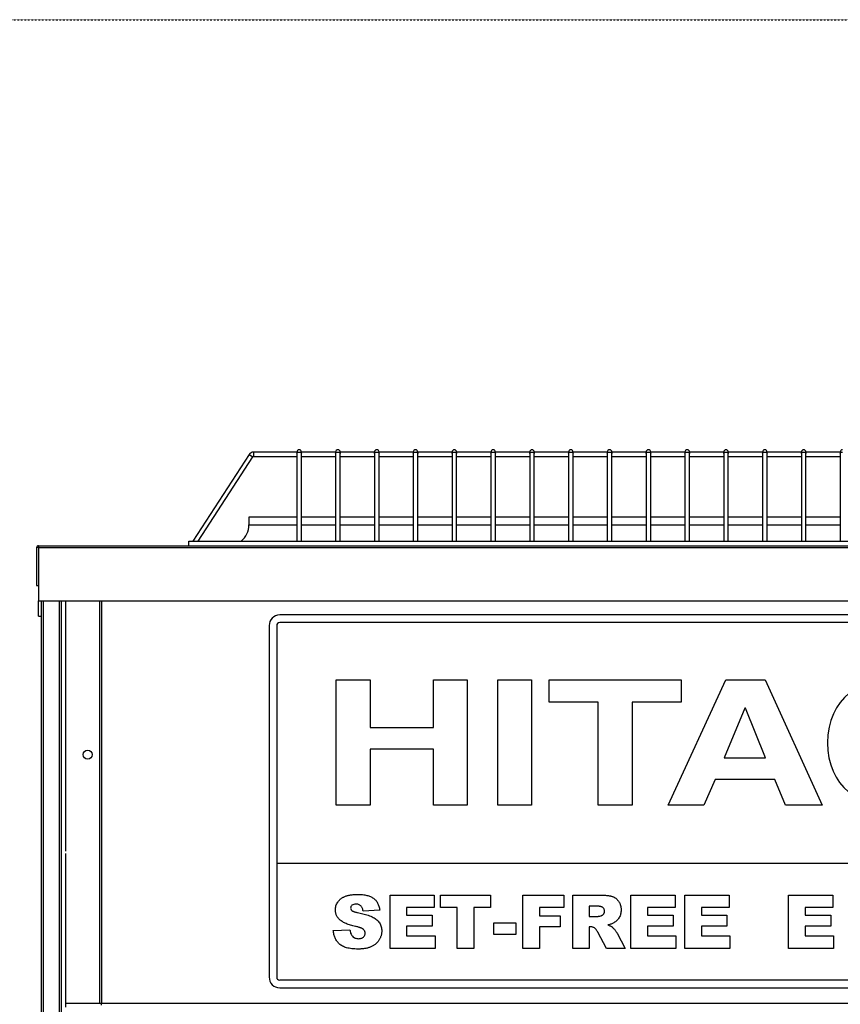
# Model space of a CAD drawing. Extents: x -90708 to 277869, y -117 to 207445.
# Tile 55 of 233: x -85106 to -84566, y 129772 to 130419. Entities that reach past the tile are written whole.
import ezdxf

# ---------------------------------------------------------------- set-up
doc = ezdxf.new("R2010")
doc.units = 0
doc.header["$MEASUREMENT"] = 0
doc.linetypes.add('DASHDOT', pattern=[1, 0.5, -0.25, 0, -0.25])
doc.layers.add('ARQ - EQUIPO CONDENSADORA', color=40, linetype='CONTINUOUS')
doc.layers.add('ARQ-GRELHAS', color=30, linetype='CONTINUOUS')

msp = doc.modelspace()

# ---------------------------------------------------------------- linework, layer by layer
at = {"layer": 'ARQ - EQUIPO CONDENSADORA', "linetype": 'Continuous'}
for p, q in [((-84954.882, 130133.733), (-84991.837, 130076.827)), ((-84988.26, 130076.827), (-84952.366, 130132.099)), ((-84954.882, 130133.733), (-84952.366, 130132.099)), ((-84923.523, 130135.327), (-84951.947, 130135.327)), ((-84951.947, 130135.327), (-84951.947, 130132.327)), ((-84951.947, 130132.327), (-84923.523, 130132.327)), ((-84923.523, 130135.327), (-84923.523, 130134.416)), ((-84923.523, 130134.416), (-84923.523, 130076.827)), ((-84920.523, 130134.416), (-84920.523, 130135.327)), ((-84898.023, 130135.327), (-84920.523, 130135.327)), ((-84920.523, 130076.827), (-84920.523, 130134.416)), ((-84920.523, 130132.327), (-84898.023, 130132.327)), ((-84898.023, 130135.327), (-84898.023, 130134.416)), ((-84898.023, 130134.416), (-84898.023, 130076.827)), ((-84895.023, 130134.416), (-84895.023, 130135.327)), ((-84872.523, 130135.327), (-84895.023, 130135.327)), ((-84895.023, 130076.827), (-84895.023, 130134.416)), ((-84895.023, 130132.327), (-84872.523, 130132.327)), ((-84872.523, 130135.327), (-84872.523, 130134.416)), ((-84872.523, 130134.416), (-84872.523, 130076.827)), ((-84869.523, 130134.416), (-84869.523, 130135.327)), ((-84847.023, 130135.327), (-84869.523, 130135.327)), ((-84869.523, 130076.827), (-84869.523, 130134.416)), ((-84869.523, 130132.327), (-84847.023, 130132.327)), ((-84847.023, 130135.327), (-84847.023, 130134.416)), ((-84847.023, 130134.416), (-84847.023, 130076.827)), ((-84844.023, 130134.416), (-84844.023, 130135.327)), ((-84821.523, 130135.327), (-84844.023, 130135.327)), ((-84844.023, 130076.827), (-84844.023, 130134.416)), ((-84844.023, 130132.327), (-84821.523, 130132.327)), ((-84821.523, 130135.327), (-84821.523, 130134.416)), ((-84821.523, 130134.416), (-84821.523, 130076.827)), ((-84818.523, 130134.416), (-84818.523, 130135.327)), ((-84796.023, 130135.327), (-84818.523, 130135.327)), ((-84818.523, 130076.827), (-84818.523, 130134.416)), ((-84818.523, 130132.327), (-84796.023, 130132.327)), ((-84796.023, 130135.327), (-84796.023, 130134.416)), ((-84796.023, 130134.416), (-84796.023, 130076.827)), ((-84793.023, 130134.416), (-84793.023, 130135.327)), ((-84770.523, 130135.327), (-84793.023, 130135.327)), ((-84793.023, 130076.827), (-84793.023, 130134.416)), ((-84793.023, 130132.327), (-84770.523, 130132.327)), ((-84770.523, 130135.327), (-84770.523, 130134.416)), ((-84770.523, 130134.416), (-84770.523, 130076.827)), ((-84767.523, 130134.416), (-84767.523, 130135.327)), ((-84745.023, 130135.327), (-84767.523, 130135.327)), ((-84767.523, 130076.827), (-84767.523, 130134.416)), ((-84767.523, 130132.327), (-84745.023, 130132.327)), ((-84745.023, 130135.327), (-84745.023, 130134.416)), ((-84745.023, 130134.416), (-84745.023, 130076.827)), ((-84742.023, 130134.416), (-84742.023, 130135.327)), ((-84719.523, 130135.327), (-84742.023, 130135.327)), ((-84742.023, 130076.827), (-84742.023, 130134.416)), ((-84742.023, 130132.327), (-84719.523, 130132.327)), ((-84719.523, 130135.327), (-84719.523, 130134.416)), ((-84719.523, 130134.416), (-84719.523, 130076.827)), ((-84716.523, 130134.416), (-84716.523, 130135.327)), ((-84694.023, 130135.327), (-84716.523, 130135.327)), ((-84716.523, 130076.827), (-84716.523, 130134.416)), ((-84716.523, 130132.327), (-84694.023, 130132.327)), ((-84694.023, 130135.327), (-84694.023, 130134.416)), ((-84694.023, 130134.416), (-84694.023, 130076.827)), ((-84691.023, 130134.416), (-84691.023, 130135.327)), ((-84668.523, 130135.327), (-84691.023, 130135.327)), ((-84691.023, 130076.827), (-84691.023, 130134.416)), ((-84691.023, 130132.327), (-84668.523, 130132.327)), ((-84668.523, 130135.327), (-84668.523, 130134.416)), ((-84668.523, 130134.416), (-84668.523, 130076.827)), ((-84665.523, 130134.416), (-84665.523, 130135.327)), ((-84643.023, 130135.327), (-84665.523, 130135.327)), ((-84665.523, 130076.827), (-84665.523, 130134.416)), ((-84665.523, 130132.327), (-84643.023, 130132.327)), ((-84643.023, 130135.327), (-84643.023, 130134.416)), ((-84643.023, 130134.416), (-84643.023, 130076.827)), ((-84640.023, 130134.416), (-84640.023, 130135.327)), ((-84617.523, 130135.327), (-84640.023, 130135.327)), ((-84640.023, 130076.827), (-84640.023, 130134.416)), ((-84640.023, 130132.327), (-84617.523, 130132.327)), ((-84617.523, 130135.327), (-84617.523, 130134.416)), ((-84617.523, 130134.416), (-84617.523, 130076.827)), ((-84614.523, 130134.416), (-84614.523, 130135.327)), ((-84592.023, 130135.327), (-84614.523, 130135.327)), ((-84614.523, 130076.827), (-84614.523, 130134.416)), ((-84614.523, 130132.327), (-84592.023, 130132.327)), ((-84592.023, 130135.327), (-84592.023, 130134.416)), ((-84592.023, 130134.416), (-84592.023, 130076.827)), ((-84589.023, 130134.416), (-84589.023, 130135.327)), ((-84566.523, 130135.327), (-84589.023, 130135.327)), ((-84589.023, 130076.827), (-84589.023, 130134.416)), ((-84589.023, 130132.327), (-84566.523, 130132.327)), ((-84566.523, 130135.327), (-84566.523, 130134.416)), ((-84566.523, 130134.416), (-84566.523, 130076.827)), ((-84955.022, 130092.577), (-84955.022, 130087.577)), ((-84923.523, 130092.577), (-84955.022, 130092.577)), ((-84955.022, 130087.577), (-84923.523, 130087.577)), ((-84898.023, 130092.577), (-84920.523, 130092.577)), ((-84920.523, 130087.577), (-84898.023, 130087.577)), ((-84872.523, 130092.577), (-84895.023, 130092.577)), ((-84895.023, 130087.577), (-84872.523, 130087.577)), ((-84847.023, 130092.577), (-84869.523, 130092.577)), ((-84869.523, 130087.577), (-84847.023, 130087.577)), ((-84821.523, 130092.577), (-84844.023, 130092.577)), ((-84844.023, 130087.577), (-84821.523, 130087.577)), ((-84796.023, 130092.577), (-84818.523, 130092.577)), ((-84818.523, 130087.577), (-84796.023, 130087.577)), ((-84770.523, 130092.577), (-84793.023, 130092.577)), ((-84793.023, 130087.577), (-84770.523, 130087.577)), ((-84745.023, 130092.577), (-84767.523, 130092.577)), ((-84767.523, 130087.577), (-84745.023, 130087.577)), ((-84719.523, 130092.577), (-84742.023, 130092.577)), ((-84742.023, 130087.577), (-84719.523, 130087.577)), ((-84694.023, 130092.577), (-84716.523, 130092.577)), ((-84716.523, 130087.577), (-84694.023, 130087.577)), ((-84668.523, 130092.577), (-84691.023, 130092.577)), ((-84691.023, 130087.577), (-84668.523, 130087.577)), ((-84643.023, 130092.577), (-84665.523, 130092.577)), ((-84665.523, 130087.577), (-84643.023, 130087.577)), ((-84617.523, 130092.577), (-84640.023, 130092.577)), ((-84640.023, 130087.577), (-84617.523, 130087.577)), ((-84592.023, 130092.577), (-84614.523, 130092.577)), ((-84614.523, 130087.577), (-84592.023, 130087.577)), ((-84566.523, 130092.577), (-84589.023, 130092.577)), ((-84589.023, 130087.577), (-84566.523, 130087.577)), ((-85093.273, 130073.827), (-85093.273, 130072.576)), ((-85093.273, 130073.827), (-85093.273, 130073.827)), ((-85093.273, 130073.827), (-84994.523, 130073.827)), ((-84994.523, 130073.827), (-84994.523, 130076.827)), ((-84994.523, 130076.827), (-84238.523, 130076.827)), ((-84994.523, 130073.827), (-84238.523, 130073.827)), ((-85093.273, 130072.576), (-85094.523, 130072.576)), ((-85094.523, 130072.576), (-85094.523, 130047.577)), ((-85093.273, 130072.576), (-84141.773, 130072.576)), ((-85093.273, 130072.576), (-85093.273, 130037.577)), ((-85094.523, 130047.577), (-85093.273, 130047.577)), ((-85093.273, 130037.577), (-84141.773, 130037.577)), ((-85093.273, 130027.577), (-85093.273, 130037.577)), ((-85091.422, 130037.577), (-85091.422, 128665.076)), ((-85090.172, 130037.577), (-85090.172, 128665.076)), ((-85079.672, 130037.577), (-85079.672, 129851.576)), ((-85078.422, 130037.577), (-85078.422, 129851.576)), ((-85075.422, 130037.577), (-85075.422, 130025.078)), ((-85053.223, 130037.577), (-85053.223, 129773.078)), ((-85053.222, 130037.577), (-85053.222, 129773.078)), ((-85051.971, 130037.577), (-85051.971, 129773.078)), ((-85093.273, 130027.577), (-85091.422, 130027.577)), ((-85075.422, 130025.078), (-85075.422, 129873.004)), ((-84298.722, 130028.283), (-84934.722, 130028.283)), ((-84298.722, 130023.283), (-84934.722, 130023.283)), ((-84941.722, 130021.283), (-84941.722, 129790.283)), ((-84936.722, 130021.283), (-84936.722, 129865.283)), ((-84897.625, 129985.641), (-84875.373, 129985.641)), ((-84897.625, 129903.283), (-84897.625, 129985.641)), ((-84875.373, 129985.641), (-84875.373, 129954.441)), ((-84833.835, 129985.641), (-84811.583, 129985.641)), ((-84833.835, 129954.441), (-84833.835, 129985.641)), ((-84811.583, 129985.641), (-84811.583, 129903.283)), ((-84791.555, 129985.641), (-84769.303, 129985.641)), ((-84791.555, 129903.283), (-84791.555, 129985.641)), ((-84769.303, 129985.641), (-84769.303, 129903.283)), ((-84757.732, 129985.641), (-84671.096, 129985.641)), ((-84757.732, 129971.073), (-84757.732, 129985.641)), ((-84679.551, 129903.283), (-84641.575, 129985.641)), ((-84671.096, 129985.641), (-84671.096, 129971.073)), ((-84641.575, 129985.641), (-84615.909, 129985.641)), ((-84615.909, 129985.641), (-84578.377, 129903.283)), ((-84725.54, 129971.073), (-84757.732, 129971.073)), ((-84725.54, 129903.283), (-84725.54, 129971.073)), ((-84703.288, 129971.073), (-84703.288, 129903.283)), ((-84671.096, 129971.073), (-84703.288, 129971.073)), ((-84629.112, 129967.059), (-84642.76, 129934.483)), ((-84628.816, 129967.059), (-84629.112, 129967.059)), ((-84615.613, 129934.483), (-84628.816, 129967.059)), ((-84875.373, 129954.441), (-84833.835, 129954.441)), ((-84875.373, 129940.217), (-84875.373, 129903.283)), ((-84833.835, 129940.217), (-84875.373, 129940.217)), ((-84833.835, 129903.283), (-84833.835, 129940.217)), ((-84642.76, 129934.483), (-84615.613, 129934.483)), ((-84648.695, 129920.259), (-84656.112, 129903.283)), ((-84609.383, 129920.259), (-84648.695, 129920.259)), ((-84602.559, 129903.283), (-84609.383, 129920.259)), ((-84875.373, 129903.283), (-84897.625, 129903.283)), ((-84811.583, 129903.283), (-84833.835, 129903.283)), ((-84769.303, 129903.283), (-84791.555, 129903.283)), ((-84703.288, 129903.283), (-84725.54, 129903.283)), ((-84656.112, 129903.283), (-84679.551, 129903.283)), ((-84578.377, 129903.283), (-84602.559, 129903.283)), ((-85079.672, 129873.004), (-85079.672, 129415.576)), ((-85078.422, 129873.004), (-85078.422, 129415.576)), ((-85075.422, 129871.506), (-85075.422, 129773.078)), ((-84936.722, 129865.283), (-84936.722, 129790.283)), ((-84936.722, 129865.283), (-84296.722, 129865.283)), ((-84862.284, 129844.218), (-84833.193, 129844.218)), ((-84862.284, 129809.218), (-84862.284, 129844.218)), ((-84833.193, 129844.218), (-84833.193, 129836.036)), ((-84829.102, 129844.218), (-84796.375, 129844.218)), ((-84829.102, 129836.036), (-84829.102, 129844.218)), ((-84796.375, 129844.218), (-84796.375, 129836.036)), ((-84775.011, 129844.218), (-84748.193, 129844.218)), ((-84775.011, 129809.218), (-84775.011, 129844.218)), ((-84748.193, 129844.218), (-84748.193, 129836.036)), ((-84742.284, 129809.218), (-84742.284, 129844.218)), ((-84742.284, 129844.218), (-84724.123, 129844.218)), ((-84704.102, 129809.218), (-84704.102, 129844.218)), ((-84704.102, 129844.218), (-84675.011, 129844.218)), ((-84675.011, 129844.218), (-84675.011, 129836.036)), ((-84668.647, 129844.218), (-84639.557, 129844.218)), ((-84668.647, 129809.218), (-84668.647, 129844.218)), ((-84639.557, 129844.218), (-84639.557, 129836.036)), ((-84600.466, 129809.218), (-84600.466, 129844.218)), ((-84600.466, 129844.218), (-84571.375, 129844.218)), ((-84571.375, 129844.218), (-84571.375, 129836.036)), ((-84869.102, 129834.367), (-84880.011, 129833.763)), ((-84833.193, 129836.036), (-84851.375, 129836.036)), ((-84851.375, 129836.036), (-84851.375, 129831.036)), ((-84818.193, 129836.036), (-84829.102, 129836.036)), ((-84818.193, 129809.218), (-84818.193, 129836.036)), ((-84807.284, 129836.036), (-84807.284, 129809.218)), ((-84796.375, 129836.036), (-84807.284, 129836.036)), ((-84748.193, 129836.036), (-84764.102, 129836.036)), ((-84764.102, 129836.036), (-84764.102, 129830.581)), ((-84726.559, 129836.945), (-84731.375, 129836.945)), ((-84731.375, 129836.945), (-84731.375, 129830.127)), ((-84675.011, 129836.036), (-84693.193, 129836.036)), ((-84693.193, 129836.036), (-84693.193, 129831.036)), ((-84639.557, 129836.036), (-84657.738, 129836.036)), ((-84657.738, 129836.036), (-84657.738, 129831.036)), ((-84571.375, 129836.036), (-84589.557, 129836.036)), ((-84589.557, 129836.036), (-84589.557, 129831.036)), ((-84851.375, 129831.036), (-84834.557, 129831.036)), ((-84834.557, 129831.036), (-84834.557, 129823.763)), ((-84764.102, 129830.581), (-84750.466, 129830.581)), ((-84750.466, 129830.581), (-84750.466, 129823.309)), ((-84731.375, 129830.127), (-84726.751, 129830.127)), ((-84693.193, 129831.036), (-84676.375, 129831.036)), ((-84676.375, 129831.036), (-84676.375, 129823.763)), ((-84657.738, 129831.036), (-84640.92, 129831.036)), ((-84640.92, 129831.036), (-84640.92, 129823.763)), ((-84589.557, 129831.036), (-84572.738, 129831.036)), ((-84572.738, 129831.036), (-84572.738, 129823.763)), ((-84899.557, 129820.851), (-84888.647, 129821.491)), ((-84834.557, 129823.763), (-84851.375, 129823.763)), ((-84851.375, 129823.763), (-84851.375, 129817.4)), ((-84794.102, 129826.036), (-84779.557, 129826.036)), ((-84794.102, 129818.309), (-84794.102, 129826.036)), ((-84779.557, 129826.036), (-84779.557, 129818.309)), ((-84764.102, 129823.309), (-84764.102, 129809.218)), ((-84750.466, 129823.309), (-84764.102, 129823.309)), ((-84730.416, 129823.309), (-84731.375, 129823.309)), ((-84731.375, 129823.309), (-84731.375, 129809.218)), ((-84676.375, 129823.763), (-84693.193, 129823.763)), ((-84693.193, 129823.763), (-84693.193, 129817.4)), ((-84657.738, 129823.763), (-84657.738, 129817.4)), ((-84640.92, 129823.763), (-84657.738, 129823.763)), ((-84589.557, 129823.763), (-84589.557, 129817.4)), ((-84572.738, 129823.763), (-84589.557, 129823.763)), ((-84851.375, 129817.4), (-84832.738, 129817.4)), ((-84832.738, 129817.4), (-84832.738, 129809.218)), ((-84779.557, 129818.309), (-84794.102, 129818.309)), ((-84720.047, 129809.218), (-84725.799, 129819.829)), ((-84713.143, 129819.197), (-84707.738, 129809.218)), ((-84693.193, 129817.4), (-84674.557, 129817.4)), ((-84674.557, 129817.4), (-84674.557, 129809.218)), ((-84657.738, 129817.4), (-84639.102, 129817.4)), ((-84639.102, 129817.4), (-84639.102, 129809.218)), ((-84589.557, 129817.4), (-84570.92, 129817.4)), ((-84570.92, 129817.4), (-84570.92, 129809.218)), ((-84832.738, 129809.218), (-84862.284, 129809.218)), ((-84807.284, 129809.218), (-84818.193, 129809.218)), ((-84764.102, 129809.218), (-84775.011, 129809.218)), ((-84731.375, 129809.218), (-84742.284, 129809.218)), ((-84707.738, 129809.218), (-84720.047, 129809.218)), ((-84674.557, 129809.218), (-84704.102, 129809.218)), ((-84639.102, 129809.218), (-84668.647, 129809.218)), ((-84570.92, 129809.218), (-84600.466, 129809.218)), ((-84298.722, 129788.283), (-84934.722, 129788.283)), ((-84934.722, 129783.283), (-84298.722, 129783.283)), ((-85053.223, 129773.078), (-85075.422, 129773.078)), ((-85075.422, 129773.078), (-85075.422, 129770.576)), ((-85053.222, 129773.078), (-85053.223, 129773.078)), ((-85051.971, 129773.078), (-85053.222, 129773.078)), ((-84182.173, 129773.078), (-85051.971, 129773.078)), ((-85051.971, 129771.827), (-85051.971, 129773.078))]:
    msp.add_line(p, q, dxfattribs=at)
at = {"layer": 'ARQ - EQUIPO CONDENSADORA', "linetype": 'Continuous', "flags": 128}
for points in [[(-84923.523, 130134.416), (-84923.409, 130134.729), (-84923.084, 130134.994), (-84922.597, 130135.171), (-84922.023, 130135.233)], [(-84922.023, 130135.233), (-84921.449, 130135.171), (-84920.962, 130134.994), (-84920.637, 130134.729), (-84920.523, 130134.416)], [(-84898.023, 130134.416), (-84897.909, 130134.729), (-84897.584, 130134.994), (-84897.097, 130135.171), (-84896.523, 130135.233)], [(-84896.523, 130135.233), (-84895.949, 130135.171), (-84895.462, 130134.994), (-84895.137, 130134.729), (-84895.023, 130134.416)], [(-84872.523, 130134.416), (-84872.409, 130134.729), (-84872.084, 130134.994), (-84871.597, 130135.171), (-84871.023, 130135.233)], [(-84871.023, 130135.233), (-84870.449, 130135.171), (-84869.962, 130134.994), (-84869.637, 130134.729), (-84869.523, 130134.416)], [(-84847.023, 130134.416), (-84846.909, 130134.729), (-84846.584, 130134.994), (-84846.097, 130135.171), (-84845.523, 130135.233)], [(-84845.523, 130135.233), (-84844.949, 130135.171), (-84844.462, 130134.994), (-84844.137, 130134.729), (-84844.023, 130134.416)], [(-84821.523, 130134.416), (-84821.409, 130134.729), (-84821.084, 130134.994), (-84820.597, 130135.171), (-84820.023, 130135.233)], [(-84820.023, 130135.233), (-84819.449, 130135.171), (-84818.962, 130134.994), (-84818.637, 130134.729), (-84818.523, 130134.416)], [(-84796.023, 130134.416), (-84795.909, 130134.729), (-84795.584, 130134.994), (-84795.097, 130135.171), (-84794.523, 130135.233)], [(-84794.523, 130135.233), (-84793.949, 130135.171), (-84793.462, 130134.994), (-84793.137, 130134.729), (-84793.023, 130134.416)], [(-84770.523, 130134.416), (-84770.409, 130134.729), (-84770.084, 130134.994), (-84769.597, 130135.171), (-84769.023, 130135.233)], [(-84769.023, 130135.233), (-84768.449, 130135.171), (-84767.962, 130134.994), (-84767.637, 130134.729), (-84767.523, 130134.416)], [(-84745.023, 130134.416), (-84744.909, 130134.729), (-84744.584, 130134.994), (-84744.097, 130135.171), (-84743.523, 130135.233)], [(-84743.523, 130135.233), (-84742.949, 130135.171), (-84742.462, 130134.994), (-84742.137, 130134.729), (-84742.023, 130134.416)], [(-84719.523, 130134.416), (-84719.409, 130134.729), (-84719.084, 130134.994), (-84718.597, 130135.171), (-84718.023, 130135.233)], [(-84718.023, 130135.233), (-84717.449, 130135.171), (-84716.962, 130134.994), (-84716.637, 130134.729), (-84716.523, 130134.416)], [(-84694.023, 130134.416), (-84693.909, 130134.729), (-84693.584, 130134.994), (-84693.097, 130135.171), (-84692.523, 130135.233)], [(-84692.523, 130135.233), (-84691.949, 130135.171), (-84691.462, 130134.994), (-84691.137, 130134.729), (-84691.023, 130134.416)], [(-84668.523, 130134.416), (-84668.409, 130134.729), (-84668.084, 130134.994), (-84667.597, 130135.171), (-84667.023, 130135.233)], [(-84667.023, 130135.233), (-84666.449, 130135.171), (-84665.962, 130134.994), (-84665.637, 130134.729), (-84665.523, 130134.416)], [(-84643.023, 130134.416), (-84642.909, 130134.729), (-84642.584, 130134.994), (-84642.097, 130135.171), (-84641.523, 130135.233)], [(-84641.523, 130135.233), (-84640.949, 130135.171), (-84640.462, 130134.994), (-84640.137, 130134.729), (-84640.023, 130134.416)], [(-84617.523, 130134.416), (-84617.409, 130134.729), (-84617.084, 130134.994), (-84616.597, 130135.171), (-84616.023, 130135.233)], [(-84616.023, 130135.233), (-84615.449, 130135.171), (-84614.962, 130134.994), (-84614.637, 130134.729), (-84614.523, 130134.416)], [(-84592.023, 130134.416), (-84591.909, 130134.729), (-84591.584, 130134.994), (-84591.097, 130135.171), (-84590.523, 130135.233)], [(-84590.523, 130135.233), (-84589.949, 130135.171), (-84589.462, 130134.994), (-84589.137, 130134.729), (-84589.023, 130134.416)], [(-84566.523, 130134.416), (-84566.409, 130134.729), (-84566.084, 130134.994), (-84565.597, 130135.171), (-84565.023, 130135.233)]]:
    msp.add_lwpolyline(points, dxfattribs=at)
at = {"layer": 'ARQ - EQUIPO CONDENSADORA', "linetype": 'Continuous'}
msp.add_circle((-85060.922, 129936.539), 3, dxfattribs=at)
for centre, radius, start, end in [((-84951.947, 130131.827), 3.5, 90, 147), ((-84951.947, 130131.827), 0.5, 90, 147), ((-84922.023, 130135.327), 1.5, 90, 180), ((-84922.023, 130135.327), 1.5, 0, 90), ((-84896.523, 130135.327), 1.5, 90, 180), ((-84896.523, 130135.327), 1.5, 0, 90), ((-84871.023, 130135.327), 1.5, 90, 180), ((-84871.023, 130135.327), 1.5, 0, 90), ((-84845.523, 130135.327), 1.5, 90, 180), ((-84845.523, 130135.327), 1.5, 0, 90), ((-84820.023, 130135.327), 1.5, 90, 180), ((-84820.023, 130135.327), 1.5, 0, 90), ((-84794.523, 130135.327), 1.5, 90, 180), ((-84794.523, 130135.327), 1.5, 0, 90), ((-84769.023, 130135.327), 1.5, 90, 180), ((-84769.023, 130135.327), 1.5, 0, 90), ((-84743.523, 130135.327), 1.5, 90, 180), ((-84743.523, 130135.327), 1.5, 0, 90), ((-84718.023, 130135.327), 1.5, 90, 180), ((-84718.023, 130135.327), 1.5, 0, 90), ((-84692.523, 130135.327), 1.5, 90, 180), ((-84692.523, 130135.327), 1.5, 0, 90), ((-84667.023, 130135.327), 1.5, 90, 180), ((-84667.023, 130135.327), 1.5, 0, 90), ((-84641.523, 130135.327), 1.5, 90, 180), ((-84641.523, 130135.327), 1.5, 0, 90), ((-84616.023, 130135.327), 1.5, 90, 180), ((-84616.023, 130135.327), 1.5, 0, 90), ((-84590.523, 130135.327), 1.5, 90, 180), ((-84590.523, 130135.327), 1.5, 0, 90), ((-84565.023, 130135.327), 1.5, 90, 180), ((-84968.772, 130087.577), 13.75, 308.572651, 0), ((-85093.272, 130072.576), 1.251, 90.0458, 180), ((-84934.722, 130021.283), 7, 90, 180), ((-84934.722, 130021.283), 2, 90, 180), ((-84934.722, 129790.283), 7, 180, 270), ((-84934.722, 129790.283), 2, 180, 270)]:
    msp.add_arc(centre, radius, start, end, dxfattribs=at)
for points in [[(-84525.861, 129987.819), (-84553.305, 129987.819), (-84574.817, 129973.138), (-84574.817, 129944.347)], [(-84574.817, 129944.347), (-84574.817, 129915.9), (-84554.493, 129901.084), (-84526.158, 129901.084)]]:
    msp.add_open_spline(points, degree=3, dxfattribs=at)
for points, knots in [([(-84898.193, 129834.53), (-84898.173, 129834.97), (-84898.134, 129835.849), (-84897.832, 129837.143), (-84897.339, 129838.396), (-84896.78, 129839.395), (-84896.241, 129840.162), (-84895.777, 129840.711), (-84895.261, 129841.224), (-84894.699, 129841.708), (-84894.089, 129842.161), (-84893.431, 129842.585), (-84892.719, 129842.963), (-84891.962, 129843.324), (-84891.141, 129843.644), (-84890.251, 129843.92), (-84889.288, 129844.154), (-84888.254, 129844.343), (-84887.147, 129844.492), (-84885.969, 129844.596), (-84884.718, 129844.661), (-84883.861, 129844.669), (-84883.42, 129844.672)], [0, 0, 0, 0, 0.0654536, 0.1309271, 0.1968346, 0.265539, 0.3009733, 0.3365233, 0.3724461, 0.4092197, 0.4470395, 0.4855976, 0.5256921, 0.5670399, 0.6106068, 0.6568026, 0.7058322, 0.7582135, 0.8133963, 0.8721988, 0.9343717, 1, 1, 1, 1]), ([(-84883.42, 129844.672), (-84882.88, 129844.668), (-84881.834, 129844.658), (-84880.315, 129844.53), (-84878.893, 129844.345), (-84877.57, 129844.079), (-84876.349, 129843.727), (-84875.219, 129843.315), (-84874.194, 129842.807), (-84873.259, 129842.231), (-84872.42, 129841.563), (-84871.668, 129840.807), (-84871.013, 129839.956), (-84870.447, 129839.015), (-84869.974, 129837.981), (-84869.582, 129836.86), (-84869.282, 129835.647), (-84869.163, 129834.802), (-84869.102, 129834.367)], [0, 0, 0, 0, 0.0819697, 0.1587718, 0.2313098, 0.2995448, 0.3634809, 0.4241011, 0.4818083, 0.5368621, 0.5905822, 0.6442096, 0.6982736, 0.7532582, 0.8106703, 0.8704633, 0.9334035, 1, 1, 1, 1]), ([(-84724.123, 129844.218), (-84723.714, 129844.215), (-84722.92, 129844.211), (-84721.77, 129844.166), (-84720.694, 129844.104), (-84719.691, 129844.015), (-84718.763, 129843.886), (-84717.91, 129843.737), (-84717.13, 129843.572), (-84716.421, 129843.361), (-84715.757, 129843.129), (-84715.136, 129842.844), (-84714.552, 129842.504), (-84713.991, 129842.134), (-84713.468, 129841.708), (-84712.976, 129841.24), (-84712.524, 129840.717), (-84712.098, 129840.16), (-84711.713, 129839.562), (-84711.379, 129838.928), (-84711.093, 129838.261), (-84710.87, 129837.56), (-84710.68, 129836.834), (-84710.554, 129836.071), (-84710.485, 129835.275), (-84710.472, 129834.734), (-84710.466, 129834.459)], [0, 0, 0, 0, 0.0637567, 0.1234965, 0.1792405, 0.231421, 0.2801496, 0.325043, 0.3661729, 0.4041886, 0.4402067, 0.4754935, 0.5103232, 0.5453802, 0.5799693, 0.6151559, 0.6509319, 0.6874889, 0.7242884, 0.7613783, 0.7990243, 0.8370149, 0.875805, 0.9157898, 0.9572273, 1, 1, 1, 1]), ([(-84895.132, 129827.84), (-84895.376, 129828.062), (-84895.856, 129828.5), (-84896.482, 129829.229), (-84897.015, 129830.001), (-84897.439, 129830.822), (-84897.78, 129831.685), (-84898.018, 129832.593), (-84898.164, 129833.548), (-84898.183, 129834.198), (-84898.193, 129834.53)], [0, 0, 0, 0, 0.1301467, 0.2559687, 0.3782466, 0.4993955, 0.6197643, 0.7434607, 0.8690781, 1, 1, 1, 1]), ([(-84884.777, 129838.309), (-84885.239, 129838.288), (-84886.161, 129838.246), (-84887.329, 129837.63), (-84888.075, 129836.657), (-84888.154, 129835.93), (-84888.193, 129835.567)], [0, 0, 0, 0, 0.2807647, 0.5600223, 0.7799757, 1, 1, 1, 1]), ([(-84888.193, 129835.567), (-84888.134, 129835.238), (-84888.029, 129834.648), (-84887.591, 129834.246), (-84887.397, 129834.069)], [0, 0, 0, 0, 0.5581028, 1, 1, 1, 1]), ([(-84880.011, 129833.763), (-84880.08, 129834.135), (-84880.21, 129834.834), (-84880.533, 129835.798), (-84880.972, 129836.597), (-84881.519, 129837.24), (-84882.178, 129837.729), (-84882.948, 129838.073), (-84883.83, 129838.269), (-84884.451, 129838.295), (-84884.777, 129838.309)], [0, 0, 0, 0, 0.1543154, 0.2905119, 0.4135577, 0.5247224, 0.6333085, 0.7459214, 0.8670608, 1, 1, 1, 1]), ([(-84721.375, 129833.579), (-84721.388, 129833.836), (-84721.414, 129834.325), (-84721.613, 129835.019), (-84721.974, 129835.606), (-84722.377, 129836.017), (-84722.773, 129836.293), (-84723.141, 129836.469), (-84723.566, 129836.615), (-84724.051, 129836.735), (-84724.591, 129836.835), (-84725.195, 129836.893), (-84725.856, 129836.939), (-84726.318, 129836.943), (-84726.559, 129836.945)], [0, 0, 0, 0, 0.1089896, 0.2075484, 0.3026768, 0.3986033, 0.4498908, 0.506965, 0.5708431, 0.6403025, 0.7189456, 0.8038373, 0.8974841, 1, 1, 1, 1]), ([(-84710.466, 129834.459), (-84710.479, 129833.989), (-84710.505, 129833.074), (-84710.753, 129831.753), (-84711.15, 129830.526), (-84711.716, 129829.409), (-84712.419, 129828.393), (-84713.243, 129827.478), (-84714.185, 129826.657), (-84714.893, 129826.207), (-84715.253, 129825.979)], [0, 0, 0, 0, 0.1377492, 0.2684083, 0.3927377, 0.514823, 0.6346707, 0.7541978, 0.8753508, 1, 1, 1, 1]), ([(-84887.397, 129834.069), (-84887.323, 129834.01), (-84887.161, 129833.884), (-84886.872, 129833.712), (-84886.512, 129833.553), (-84886.09, 129833.391), (-84885.601, 129833.235), (-84885.049, 129833.081), (-84884.431, 129832.923), (-84883.996, 129832.831), (-84883.768, 129832.783)], [0.00000257, 0.00000257, 0.00000257, 0.00000257, 0.07319797, 0.15856073, 0.25927445, 0.37686203, 0.507649, 0.65595393, 0.82017083, 0.9999965, 0.9999965, 0.9999965, 0.9999965]), ([(-84883.768, 129832.783), (-84882.573, 129832.517), (-84880.183, 129831.985), (-84876.649, 129830.991), (-84873.495, 129829.779), (-84870.913, 129828.096), (-84869.074, 129826.008), (-84867.928, 129823.446), (-84867.802, 129821.607), (-84867.738, 129820.688)], [0, 0, 0, 0, 0.16691278, 0.33380526, 0.5005338, 0.62550343, 0.75023172, 0.87509539, 1, 1, 1, 1]), ([(-84726.751, 129830.127), (-84726.597, 129830.134), (-84726.228, 129830.152), (-84725.589, 129830.248), (-84724.774, 129830.389), (-84724.175, 129830.513), (-84723.846, 129830.581)], [0, 0, 0, 0, 0.1571357, 0.3762192, 0.6578687, 1, 1, 1, 1]), ([(-84723.846, 129830.581), (-84723.671, 129830.622), (-84723.325, 129830.703), (-84722.849, 129830.937), (-84722.417, 129831.24), (-84722.052, 129831.623), (-84721.755, 129832.064), (-84721.532, 129832.54), (-84721.398, 129833.051), (-84721.383, 129833.4), (-84721.375, 129833.579)], [0, 0, 0, 0, 0.12751976, 0.25261248, 0.3746268, 0.50092764, 0.62709356, 0.75146948, 0.8732393, 1, 1, 1, 1]), ([(-84884.983, 129823.628), (-84885.557, 129823.761), (-84886.666, 129824.016), (-84888.253, 129824.469), (-84889.717, 129824.937), (-84891.051, 129825.451), (-84892.259, 129825.995), (-84893.341, 129826.568), (-84894.299, 129827.168), (-84894.861, 129827.622), (-84895.132, 129827.84)], [0, 0, 0, 0, 0.15940822, 0.30784662, 0.44660823, 0.57496719, 0.69451392, 0.80484284, 0.90595163, 1, 1, 1, 1]), ([(-84888.647, 129821.491), (-84888.541, 129820.738), (-84888.351, 129819.394), (-84887.694, 129818.211), (-84887.405, 129817.691)], [0, 0, 0, 0, 0.5603826, 1, 1, 1, 1]), ([(-84879.642, 129821.604), (-84879.739, 129821.695), (-84879.953, 129821.896), (-84880.369, 129822.151), (-84880.881, 129822.414), (-84881.5, 129822.665), (-84882.222, 129822.912), (-84883.046, 129823.161), (-84883.978, 129823.399), (-84884.637, 129823.549), (-84884.983, 129823.628)], [0, 0, 0, 0, 0.0689038, 0.1525584, 0.2522098, 0.3681148, 0.499701, 0.648857, 0.8154628, 1, 1, 1, 1]), ([(-84878.647, 129819.175), (-84878.66, 129819.397), (-84878.685, 129819.836), (-84878.879, 129820.474), (-84879.195, 129821.074), (-84879.49, 129821.425), (-84879.642, 129821.604)], [0, 0, 0, 0, 0.2470787, 0.4897309, 0.7381503, 1, 1, 1, 1]), ([(-84727.76, 129822.506), (-84727.958, 129822.628), (-84728.353, 129822.873), (-84729.005, 129823.127), (-84729.698, 129823.282), (-84730.174, 129823.3), (-84730.416, 129823.309)], [0, 0, 0, 0, 0.24745541, 0.4942802, 0.74213375, 1, 1, 1, 1]), ([(-84725.799, 129819.829), (-84725.972, 129820.144), (-84726.291, 129820.726), (-84726.797, 129821.487), (-84727.259, 129822.09), (-84727.606, 129822.378), (-84727.76, 129822.506)], [0, 0, 0, 0, 0.3227341, 0.5957131, 0.8208153, 1, 1, 1, 1]), ([(-84715.253, 129825.979), (-84715.508, 129825.842), (-84716.053, 129825.55), (-84716.967, 129825.187), (-84718.014, 129824.864), (-84718.76, 129824.683), (-84719.152, 129824.587)], [0, 0, 0, 0, 0.2094789, 0.4456511, 0.7089516, 1, 1, 1, 1]), ([(-84719.152, 129824.587), (-84718.852, 129824.482), (-84718.292, 129824.285), (-84717.527, 129823.958), (-84716.891, 129823.63), (-84716.527, 129823.385), (-84716.361, 129823.273)], [0, 0, 0, 0, 0.3077532, 0.5749755, 0.8058987, 1, 1, 1, 1]), ([(-84716.361, 129823.273), (-84716.25, 129823.183), (-84715.993, 129822.973), (-84715.601, 129822.561), (-84715.142, 129822.028), (-84714.645, 129821.403), (-84714.15, 129820.765), (-84713.724, 129820.172), (-84713.391, 129819.661), (-84713.219, 129819.34), (-84713.143, 129819.197)], [0, 0, 0, 0, 0.0821091, 0.1909018, 0.3260273, 0.4867773, 0.6498967, 0.7904421, 0.9067692, 1, 1, 1, 1]), ([(-84883.264, 129808.763), (-84883.982, 129808.775), (-84885.362, 129808.797), (-84887.346, 129808.947), (-84889.156, 129809.218), (-84890.799, 129809.577), (-84892.268, 129810.061), (-84893.576, 129810.638), (-84894.709, 129811.334), (-84895.667, 129812.147), (-84896.486, 129813.037), (-84897.202, 129813.987), (-84897.844, 129814.983), (-84898.374, 129816.048), (-84898.816, 129817.167), (-84899.165, 129818.343), (-84899.414, 129819.577), (-84899.508, 129820.422), (-84899.557, 129820.851)], [0, 0, 0, 0, 0.09411272, 0.18100967, 0.26075306, 0.33396929, 0.40132592, 0.46330678, 0.52103544, 0.57502316, 0.62753352, 0.67938709, 0.73089648, 0.78269052, 0.83510164, 0.88854464, 0.94334852, 1, 1, 1, 1]), ([(-84887.405, 129817.691), (-84887.102, 129817.33), (-84886.496, 129816.608), (-84885.006, 129815.749), (-84883.792, 129815.645), (-84883.051, 129815.581)], [0, 0, 0, 0, 0.2803964, 0.5605822, 1, 1, 1, 1]), ([(-84867.738, 129820.688), (-84867.744, 129820.411), (-84867.755, 129819.862), (-84867.841, 129819.047), (-84867.992, 129818.25), (-84868.198, 129817.467), (-84868.46, 129816.7), (-84868.783, 129815.951), (-84869.16, 129815.216), (-84869.597, 129814.504), (-84870.09, 129813.823), (-84870.618, 129813.172), (-84871.208, 129812.578), (-84871.83, 129812.008), (-84872.518, 129811.506), (-84873.233, 129811.021), (-84874.008, 129810.599), (-84874.822, 129810.204), (-84875.693, 129809.867), (-84876.612, 129809.565), (-84877.588, 129809.32), (-84878.619, 129809.112), (-84879.705, 129808.96), (-84880.845, 129808.847), (-84882.037, 129808.773), (-84882.85, 129808.767), (-84883.264, 129808.763)], [0, 0, 0, 0, 0.0377529, 0.0747194, 0.1114673, 0.1481528, 0.1849685, 0.2218082, 0.2591638, 0.2973821, 0.3355078, 0.3735366, 0.4113926, 0.4495293, 0.4882276, 0.5273136, 0.567156, 0.6082651, 0.650544, 0.6942941, 0.7398936, 0.7875801, 0.837428, 0.8892831, 0.9435566, 1, 1, 1, 1]), ([(-84883.051, 129815.581), (-84882.719, 129815.595), (-84882.085, 129815.621), (-84881.191, 129815.814), (-84880.42, 129816.161), (-84879.778, 129816.632), (-84879.289, 129817.205), (-84878.909, 129817.815), (-84878.688, 129818.484), (-84878.661, 129818.944), (-84878.647, 129819.175)], [0, 0, 0, 0, 0.15693686, 0.29907562, 0.42918278, 0.55307327, 0.671932, 0.78276784, 0.89096667, 1, 1, 1, 1])]:
    msp.add_open_spline(points, degree=3, knots=knots, dxfattribs=at)
at = {"layer": 'ARQ-GRELHAS', "linetype": 'DASHDOT', "ltscale": 0.05}
msp.add_lwpolyline([(-82837.173, 126418.457), (-90470.173, 126418.457), (-90470.173, 130419.457), (-82837.173, 130419.457)], close=True, dxfattribs=at)

doc.saveas('drawing.dxf')
